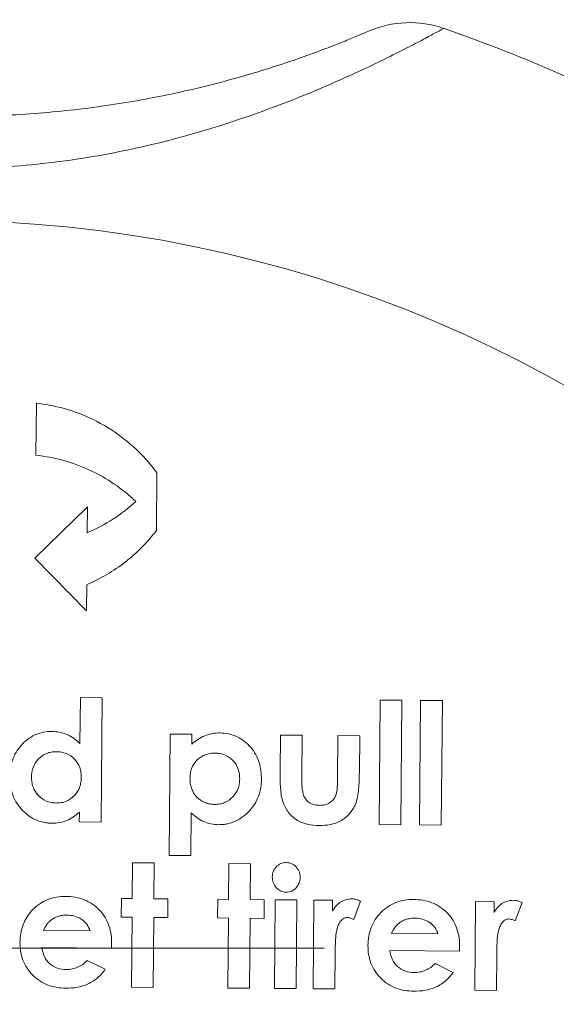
# Model space of a CAD drawing. Header units: millimetres. Extents: x 125 to 768, y -64 to 697.
# Tile 22 of 24: x 692 to 708, y 539 to 567. Entities that reach past the tile are written whole.
import ezdxf

# ---------------------------------------------------------------- set-up
doc = ezdxf.new("R2010")
doc.units = ezdxf.units.MM

# ---------------------------------------------------------------- blocks, each defined once
blk = doc.blocks.new('SW_CENTERMARKSYMBOL_7')
at = {"color": 0, "linetype": 'Continuous', "lineweight": 0}
blk.add_line((5, 0), (38.943, 0), dxfattribs=at)

msp = doc.modelspace()

# ---------------------------------------------------------------- linework, layer by layer
at = {"color": 7, "linetype": 'Continuous', "lineweight": 15}
for p, q in [((692.949, 556.306), (692.936, 554.806)), ((696.417, 552.633), (696.432, 554.301)), ((694.423, 553.318), (692.91, 551.831)), ((694.417, 552.568), (694.423, 553.318)), ((692.91, 551.831), (694.397, 550.318)), ((694.397, 550.318), (694.404, 551.068)), ((694.221, 547.815), (694.209, 546.485)), ((694.849, 547.809), (694.221, 547.815)), ((694.818, 544.22), (694.849, 547.809)), ((702.881, 547.739), (702.85, 544.15)), ((703.509, 547.734), (702.881, 547.739)), ((703.478, 544.144), (703.509, 547.734)), ((704.048, 547.729), (704.016, 544.14)), ((704.676, 547.724), (704.048, 547.729)), ((704.644, 544.134), (704.676, 547.724)), ((696.815, 546.76), (696.784, 543.26)), ((697.443, 546.755), (696.815, 546.76)), ((697.44, 546.467), (697.443, 546.755)), ((700, 546.732), (699.991, 545.676)), ((700.628, 546.727), (700, 546.732)), ((700.618, 545.499), (700.628, 546.727)), ((701.66, 546.718), (701.65, 545.469)), ((702.289, 546.712), (701.66, 546.718)), ((702.279, 545.638), (702.289, 546.712)), ((694.192, 544.504), (694.19, 544.225)), ((697.412, 543.255), (697.423, 544.486)), ((694.19, 544.225), (694.818, 544.22)), ((702.85, 544.15), (703.478, 544.144)), ((704.016, 544.14), (704.644, 544.134)), ((696.784, 543.26), (697.412, 543.255)), ((695.728, 543.045), (695.719, 542.013)), ((696.356, 543.04), (695.728, 543.045)), ((696.347, 542.008), (696.356, 543.04)), ((698.51, 543.021), (698.501, 541.989)), ((699.138, 543.016), (698.51, 543.021)), ((699.129, 541.984), (699.138, 543.016)), ((695.405, 542.016), (695.401, 541.478)), ((695.719, 542.013), (695.405, 542.016)), ((696.751, 542.004), (696.347, 542.008)), ((696.747, 541.466), (696.751, 542.004)), ((698.187, 541.992), (698.182, 541.453)), ((698.501, 541.989), (698.187, 541.992)), ((699.533, 541.98), (699.129, 541.984)), ((699.529, 541.442), (699.533, 541.98)), ((699.847, 541.977), (699.825, 539.42)), ((700.476, 541.972), (699.847, 541.977)), ((700.453, 539.414), (700.476, 541.972)), ((700.969, 541.968), (700.947, 539.41)), ((701.508, 541.963), (700.969, 541.968)), ((701.505, 541.648), (701.508, 541.963)), ((702.116, 541.407), (702.315, 541.938)), ((705.636, 541.927), (705.613, 539.369)), ((706.174, 541.922), (705.636, 541.927)), ((706.171, 541.607), (706.174, 541.922)), ((706.782, 541.367), (706.982, 541.897)), ((695.401, 541.478), (695.715, 541.475)), ((695.715, 541.475), (695.697, 539.456)), ((696.325, 539.45), (696.343, 541.47)), ((696.343, 541.47), (696.747, 541.466)), ((698.182, 541.453), (698.497, 541.451)), ((698.497, 541.451), (698.479, 539.432)), ((699.107, 539.426), (699.125, 541.445)), ((699.125, 541.445), (699.529, 541.442)), ((694.5, 541.082), (693.153, 541.094)), ((704.55, 540.994), (703.204, 541.006)), ((695.121, 540.583), (695.124, 540.701)), ((693.104, 540.6), (695.121, 540.583)), ((701.575, 539.405), (701.584, 540.44)), ((701.584, 540.44), (701.583, 540.565)), ((703.155, 540.513), (705.172, 540.495)), ((705.172, 540.495), (705.175, 540.613)), ((706.241, 539.364), (706.25, 540.399)), ((706.25, 540.399), (706.249, 540.524)), ((694.939, 539.972), (694.415, 540.226)), ((704.99, 539.884), (704.466, 540.139)), ((695.697, 539.456), (696.325, 539.45)), ((698.479, 539.432), (699.107, 539.426)), ((699.825, 539.42), (700.453, 539.414)), ((700.947, 539.41), (701.575, 539.405)), ((705.613, 539.369), (706.241, 539.364))]:
    msp.add_line(p, q, dxfattribs=at)
msp.add_circle((690.036, 524.584), 37, dxfattribs=at)
for centre, radius, start, end in [((703.735, 564.287), 3, 70.9649, 113.3649), ((690.036, 524.584), 45, 63.0351, 70.9649)]:
    msp.add_arc(centre, radius, start, end, dxfattribs=at)
for points, knots in [([(704.713, 567.123), (704.713, 567.123), (704.608, 567.065), (704.297, 566.896), (704.167, 566.826), (703.861, 566.665), (703.684, 566.574), (703.285, 566.371), (703.061, 566.259), (702.573, 566.023), (702.31, 565.899), (701.465, 565.514), (700.822, 565.239), (699.447, 564.709), (698.712, 564.451), (697.541, 564.097), (697.139, 563.984), (696.331, 563.777), (695.922, 563.682), (694.683, 563.426), (693.84, 563.293), (692.55, 563.161), (692.116, 563.128), (691.24, 563.087), (690.8, 563.078), (689.493, 563.09), (688.631, 563.147), (686.924, 563.351), (686.08, 563.498), (684.828, 563.78), (684.415, 563.884), (683.61, 564.105), (683.216, 564.224), (682.446, 564.472), (682.069, 564.601), (681.336, 564.87), (680.976, 565.009), (679.947, 565.428), (679.323, 565.708), (678.484, 566.108), (678.22, 566.238), (677.739, 566.481), (677.52, 566.595), (677.125, 566.804), (676.949, 566.9), (676.643, 567.068), (676.517, 567.139), (676.313, 567.254), (676.235, 567.298), (676.131, 567.357), (676.104, 567.373), (676.104, 567.373)], [0, 0, 0, 0, 0.0625, 0.0625, 0.09375, 0.09375, 0.125, 0.125, 0.15625, 0.15625, 0.1875, 0.1875, 0.25, 0.25, 0.3125, 0.3125, 0.34375, 0.34375, 0.375, 0.375, 0.4375, 0.4375, 0.46875, 0.46875, 0.5, 0.5, 0.5625, 0.5625, 0.625, 0.625, 0.65625, 0.65625, 0.6875, 0.6875, 0.71875, 0.71875, 0.75, 0.75, 0.8125, 0.8125, 0.84375, 0.84375, 0.875, 0.875, 0.90625, 0.90625, 0.9375, 0.9375, 0.96875, 0.96875, 1, 1, 1, 1]), ([(678.271, 567.253), (678.271, 567.253), (678.295, 567.242), (678.388, 567.2), (678.457, 567.169), (678.64, 567.088), (678.755, 567.038), (679.029, 566.922), (679.186, 566.856), (679.54, 566.712), (679.736, 566.635), (680.167, 566.47), (680.402, 566.383), (681.144, 566.121), (681.693, 565.942), (682.89, 565.594), (683.52, 565.432), (684.499, 565.216), (684.831, 565.148), (685.506, 565.023), (685.849, 564.965), (686.882, 564.81), (687.575, 564.73), (688.971, 564.62), (689.673, 564.588), (691.086, 564.576), (691.799, 564.595), (693.202, 564.682), (693.895, 564.749), (695.263, 564.93), (695.938, 565.043), (697.262, 565.311), (697.894, 565.463), (698.786, 565.704), (699.074, 565.787), (699.63, 565.956), (699.898, 566.041), (700.397, 566.208), (700.631, 566.29), (701.065, 566.447), (701.266, 566.522), (701.624, 566.66), (701.782, 566.723), (702.056, 566.834), (702.172, 566.883), (702.451, 567), (702.545, 567.041), (702.545, 567.041)], [0, 0, 0, 0, 0.03125, 0.03125, 0.0625, 0.0625, 0.09375, 0.09375, 0.125, 0.125, 0.15625, 0.15625, 0.1875, 0.1875, 0.25, 0.25, 0.3125, 0.3125, 0.34375, 0.34375, 0.375, 0.375, 0.4375, 0.4375, 0.5, 0.5, 0.5625, 0.5625, 0.625, 0.625, 0.6875, 0.6875, 0.75, 0.75, 0.78125, 0.78125, 0.8125, 0.8125, 0.84375, 0.84375, 0.875, 0.875, 0.90625, 0.90625, 0.9375, 0.9375, 1, 1, 1, 1]), ([(696.432, 554.301), (696.229, 554.576), (696.001, 554.827), (695.495, 555.282), (695.213, 555.488), (694.617, 555.833), (694.303, 555.975), (693.643, 556.193), (693.298, 556.268), (692.949, 556.306)], [0, 0, 0, 0, 0.25, 0.25, 0.5, 0.5, 0.75, 0.75, 1, 1, 1, 1]), ([(692.936, 554.806), (693.481, 554.747), (694, 554.602), (694.99, 554.143), (695.432, 553.842), (695.824, 553.472)], [0, 0, 0, 0, 0.5, 0.5, 1, 1, 1, 1]), ([(694.404, 551.068), (694.808, 551.241), (695.178, 551.46), (695.685, 551.855), (695.847, 551.999), (696.148, 552.303), (696.288, 552.464), (696.417, 552.633)], [0, 0, 0, 0, 0.5, 0.5, 0.75, 0.75, 1, 1, 1, 1]), ([(693.401, 546.835), (693.316, 546.834), (693.231, 546.829), (693.066, 546.795), (692.984, 546.768), (692.754, 546.664), (692.62, 546.557), (692.397, 546.31), (692.313, 546.162), (692.233, 545.928), (692.213, 545.846), (692.188, 545.683), (692.184, 545.6), (692.182, 545.517)], [0, 0, 0, 0, 0.125, 0.125, 0.25, 0.25, 0.5, 0.5, 0.75, 0.75, 0.875, 0.875, 1, 1, 1, 1]), ([(694.209, 546.485), (694.155, 546.537), (694.1, 546.588), (693.976, 546.675), (693.911, 546.713), (693.773, 546.773), (693.7, 546.796), (693.552, 546.827), (693.477, 546.832), (693.401, 546.835)], [0, 0, 0, 0, 0.25, 0.25, 0.5, 0.5, 0.75, 0.75, 1, 1, 1, 1]), ([(698.256, 546.793), (698.179, 546.792), (698.104, 546.787), (697.954, 546.759), (697.882, 546.738), (697.744, 546.682), (697.678, 546.647), (697.552, 546.565), (697.496, 546.517), (697.44, 546.467)], [0, 0, 0, 0, 0.25, 0.25, 0.5, 0.5, 0.75, 0.75, 1, 1, 1, 1]), ([(699.451, 545.453), (699.449, 545.536), (699.447, 545.618), (699.425, 545.779), (699.408, 545.859), (699.359, 546.016), (699.325, 546.094), (699.246, 546.239), (699.198, 546.308), (699.088, 546.436), (699.027, 546.495), (698.896, 546.6), (698.824, 546.645), (698.671, 546.719), (698.591, 546.746), (698.427, 546.783), (698.341, 546.79), (698.256, 546.793)], [0, 0, 0, 0, 0.125, 0.125, 0.25, 0.25, 0.375, 0.375, 0.5, 0.5, 0.625, 0.625, 0.75, 0.75, 0.875, 0.875, 1, 1, 1, 1]), ([(692.81, 545.521), (692.812, 545.568), (692.814, 545.615), (692.829, 545.708), (692.841, 545.753), (692.888, 545.886), (692.94, 545.968), (693.073, 546.106), (693.153, 546.163), (693.287, 546.217), (693.333, 546.231), (693.429, 546.247), (693.479, 546.249), (693.528, 546.25)], [0, 0, 0, 0, 0.125, 0.125, 0.25, 0.25, 0.5, 0.5, 0.75, 0.75, 0.875, 0.875, 1, 1, 1, 1]), ([(693.528, 546.25), (693.577, 546.249), (693.626, 546.246), (693.721, 546.229), (693.769, 546.216), (693.905, 546.161), (693.986, 546.104), (694.12, 545.966), (694.172, 545.882), (694.218, 545.747), (694.23, 545.7), (694.243, 545.606), (694.245, 545.558), (694.246, 545.511)], [0, 0, 0, 0, 0.125, 0.125, 0.25, 0.25, 0.5, 0.5, 0.75, 0.75, 0.875, 0.875, 1, 1, 1, 1]), ([(697.387, 545.483), (697.389, 545.531), (697.391, 545.579), (697.406, 545.672), (697.418, 545.718), (697.467, 545.853), (697.52, 545.934), (697.655, 546.072), (697.737, 546.127), (697.872, 546.179), (697.919, 546.191), (698.016, 546.208), (698.065, 546.209), (698.115, 546.21)], [0, 0, 0, 0, 0.125, 0.125, 0.25, 0.25, 0.5, 0.5, 0.75, 0.75, 0.875, 0.875, 1, 1, 1, 1]), ([(698.115, 546.21), (698.163, 546.209), (698.211, 546.206), (698.305, 546.189), (698.351, 546.175), (698.486, 546.119), (698.566, 546.061), (698.698, 545.922), (698.749, 545.838), (698.795, 545.704), (698.806, 545.657), (698.82, 545.563), (698.822, 545.516), (698.823, 545.469)], [0, 0, 0, 0, 0.125, 0.125, 0.25, 0.25, 0.5, 0.5, 0.75, 0.75, 0.875, 0.875, 1, 1, 1, 1]), ([(692.182, 545.517), (692.183, 545.434), (692.186, 545.352), (692.21, 545.19), (692.229, 545.111), (692.312, 544.875), (692.397, 544.73), (692.564, 544.542), (692.625, 544.484), (692.757, 544.381), (692.83, 544.335), (692.981, 544.262), (693.061, 544.235), (693.185, 544.207), (693.227, 544.199), (693.312, 544.19), (693.354, 544.189), (693.397, 544.187)], [0, 0, 0, 0, 0.125, 0.125, 0.25, 0.25, 0.5, 0.5, 0.625, 0.625, 0.75, 0.75, 0.875, 0.875, 0.9375, 0.9375, 1, 1, 1, 1]), ([(693.518, 544.77), (693.469, 544.772), (693.421, 544.775), (693.326, 544.793), (693.279, 544.808), (693.145, 544.866), (693.066, 544.924), (692.968, 545.031), (692.939, 545.068), (692.889, 545.151), (692.869, 545.195), (692.838, 545.285), (692.826, 545.331), (692.813, 545.426), (692.811, 545.474), (692.81, 545.521)], [0, 0, 0, 0, 0.125, 0.125, 0.25, 0.25, 0.5, 0.5, 0.625, 0.625, 0.75, 0.75, 0.875, 0.875, 1, 1, 1, 1]), ([(694.246, 545.511), (694.244, 545.463), (694.242, 545.415), (694.227, 545.321), (694.216, 545.275), (694.167, 545.139), (694.117, 545.055), (693.981, 544.914), (693.9, 544.858), (693.763, 544.803), (693.716, 544.789), (693.618, 544.773), (693.568, 544.771), (693.518, 544.77)], [0, 0, 0, 0, 0.125, 0.125, 0.25, 0.25, 0.5, 0.5, 0.75, 0.75, 0.875, 0.875, 1, 1, 1, 1]), ([(699.991, 545.676), (699.991, 545.535), (699.991, 545.395), (700.007, 545.114), (700.02, 544.972), (700.06, 544.836)], [0, 0, 0, 0, 0.5, 0.5, 1, 1, 1, 1]), ([(701.127, 544.703), (701.081, 544.705), (701.035, 544.708), (700.946, 544.729), (700.902, 544.744), (700.782, 544.812), (700.718, 544.885), (700.661, 545.009), (700.65, 545.054), (700.634, 545.142), (700.629, 545.187), (700.619, 545.321), (700.617, 545.41), (700.618, 545.499)], [0, 0, 0, 0, 0.125, 0.125, 0.25, 0.25, 0.5, 0.5, 0.625, 0.625, 0.75, 0.75, 1, 1, 1, 1]), ([(702.163, 544.729), (702.221, 544.872), (702.244, 545.023), (702.272, 545.33), (702.278, 545.484), (702.279, 545.638)], [0, 0, 0, 0, 0.5, 0.5, 1, 1, 1, 1]), ([(698.102, 544.73), (698.053, 544.732), (698.004, 544.734), (697.909, 544.751), (697.862, 544.766), (697.726, 544.822), (697.643, 544.879), (697.511, 545.023), (697.46, 545.108), (697.413, 545.245), (697.402, 545.292), (697.389, 545.387), (697.388, 545.435), (697.387, 545.483)], [0, 0, 0, 0, 0.125, 0.125, 0.25, 0.25, 0.5, 0.5, 0.75, 0.75, 0.875, 0.875, 1, 1, 1, 1]), ([(698.823, 545.469), (698.821, 545.421), (698.818, 545.373), (698.803, 545.28), (698.791, 545.234), (698.741, 545.099), (698.69, 545.017), (698.557, 544.878), (698.477, 544.821), (698.343, 544.764), (698.297, 544.751), (698.201, 544.733), (698.151, 544.731), (698.102, 544.73)], [0, 0, 0, 0, 0.125, 0.125, 0.25, 0.25, 0.5, 0.5, 0.75, 0.75, 0.875, 0.875, 1, 1, 1, 1]), ([(698.214, 544.145), (698.256, 544.146), (698.299, 544.147), (698.383, 544.154), (698.425, 544.161), (698.548, 544.187), (698.63, 544.213), (698.858, 544.319), (698.993, 544.423), (699.218, 544.665), (699.307, 544.81), (699.394, 545.041), (699.415, 545.121), (699.444, 545.286), (699.448, 545.37), (699.451, 545.453)], [0, 0, 0, 0, 0.0625, 0.0625, 0.125, 0.125, 0.25, 0.25, 0.5, 0.5, 0.75, 0.75, 0.875, 0.875, 1, 1, 1, 1]), ([(701.65, 545.469), (701.649, 545.39), (701.646, 545.311), (701.636, 545.153), (701.63, 545.073), (701.602, 544.999)], [0, 0, 0, 0, 0.5, 0.5, 1, 1, 1, 1]), ([(701.602, 544.999), (701.582, 544.954), (701.56, 544.91), (701.498, 544.834), (701.46, 544.8), (701.375, 544.749), (701.328, 544.73), (701.229, 544.707), (701.178, 544.705), (701.127, 544.703)], [0, 0, 0, 0, 0.25, 0.25, 0.5, 0.5, 0.75, 0.75, 1, 1, 1, 1]), ([(700.06, 544.836), (700.078, 544.782), (700.098, 544.728), (700.148, 544.626), (700.177, 544.577), (700.278, 544.437), (700.361, 544.355), (700.556, 544.228), (700.665, 544.186), (700.89, 544.131), (701.004, 544.122), (701.12, 544.12)], [0, 0, 0, 0, 0.125, 0.125, 0.25, 0.25, 0.5, 0.5, 0.75, 0.75, 1, 1, 1, 1]), ([(701.12, 544.12), (701.229, 544.121), (701.337, 544.127), (701.548, 544.17), (701.652, 544.207), (701.838, 544.311), (701.922, 544.381), (702.063, 544.539), (702.117, 544.632), (702.163, 544.729)], [0, 0, 0, 0, 0.25, 0.25, 0.5, 0.5, 0.75, 0.75, 1, 1, 1, 1]), ([(693.397, 544.187), (693.471, 544.189), (693.545, 544.192), (693.69, 544.219), (693.76, 544.239), (693.895, 544.294), (693.96, 544.33), (694.081, 544.411), (694.137, 544.457), (694.192, 544.504)], [0, 0, 0, 0, 0.25, 0.25, 0.5, 0.5, 0.75, 0.75, 1, 1, 1, 1]), ([(697.423, 544.486), (697.477, 544.436), (697.532, 544.387), (697.653, 544.301), (697.716, 544.265), (697.85, 544.205), (697.921, 544.183), (698.066, 544.153), (698.14, 544.148), (698.214, 544.145)], [0, 0, 0, 0, 0.25, 0.25, 0.5, 0.5, 0.75, 0.75, 1, 1, 1, 1]), ([(700.169, 543.052), (700.142, 543.05), (700.115, 543.049), (700.062, 543.04), (700.036, 543.031), (699.961, 542.999), (699.917, 542.967), (699.843, 542.889), (699.813, 542.843), (699.773, 542.744), (699.767, 542.69), (699.763, 542.636)], [0, 0, 0, 0, 0.125, 0.125, 0.25, 0.25, 0.5, 0.5, 0.75, 0.75, 1, 1, 1, 1]), ([(700.571, 542.62), (700.568, 542.674), (700.564, 542.727), (700.527, 542.829), (700.497, 542.876), (700.423, 542.958), (700.379, 542.993), (700.304, 543.028), (700.278, 543.038), (700.224, 543.048), (700.197, 543.05), (700.169, 543.052)], [0, 0, 0, 0, 0.25, 0.25, 0.5, 0.5, 0.75, 0.75, 0.875, 0.875, 1, 1, 1, 1]), ([(699.763, 542.636), (699.766, 542.581), (699.771, 542.528), (699.808, 542.425), (699.837, 542.376), (699.911, 542.293), (699.954, 542.258), (700.031, 542.223), (700.057, 542.213), (700.111, 542.202), (700.139, 542.201), (700.167, 542.199)], [0, 0, 0, 0, 0.25, 0.25, 0.5, 0.5, 0.75, 0.75, 0.875, 0.875, 1, 1, 1, 1]), ([(700.167, 542.199), (700.221, 542.201), (700.275, 542.208), (700.375, 542.254), (700.418, 542.287), (700.492, 542.365), (700.522, 542.411), (700.561, 542.511), (700.568, 542.565), (700.571, 542.62)], [0, 0, 0, 0, 0.25, 0.25, 0.5, 0.5, 0.75, 0.75, 1, 1, 1, 1]), ([(693.794, 542.075), (693.706, 542.074), (693.618, 542.07), (693.447, 542.04), (693.361, 542.017), (693.198, 541.952), (693.121, 541.912), (692.977, 541.814), (692.91, 541.756), (692.727, 541.569), (692.63, 541.42), (692.538, 541.178), (692.515, 541.095), (692.485, 540.923), (692.48, 540.836), (692.477, 540.749)], [0, 0, 0, 0, 0.125, 0.125, 0.25, 0.25, 0.375, 0.375, 0.5, 0.5, 0.75, 0.75, 0.875, 0.875, 1, 1, 1, 1]), ([(695.124, 540.701), (695.124, 540.79), (695.121, 540.879), (695.096, 541.053), (695.076, 541.139), (694.991, 541.392), (694.896, 541.549), (694.71, 541.745), (694.642, 541.803), (694.492, 541.904), (694.411, 541.947), (694.243, 542.013), (694.155, 542.036), (693.976, 542.068), (693.885, 542.072), (693.794, 542.075)], [0, 0, 0, 0, 0.125, 0.125, 0.25, 0.25, 0.5, 0.5, 0.625, 0.625, 0.75, 0.75, 0.875, 0.875, 1, 1, 1, 1]), ([(702.06, 542.003), (702.001, 542.001), (701.943, 541.996), (701.832, 541.963), (701.777, 541.939), (701.681, 541.875), (701.637, 541.837), (701.562, 541.749), (701.533, 541.699), (701.505, 541.648)], [0, 0, 0, 0, 0.25, 0.25, 0.5, 0.5, 0.75, 0.75, 1, 1, 1, 1]), ([(702.315, 541.938), (702.274, 541.956), (702.233, 541.973), (702.147, 541.996), (702.104, 542.001), (702.06, 542.003)], [0, 0, 0, 0, 0.5, 0.5, 1, 1, 1, 1]), ([(703.845, 541.987), (703.757, 541.986), (703.669, 541.982), (703.498, 541.952), (703.413, 541.929), (703.25, 541.864), (703.173, 541.825), (703.031, 541.728), (702.963, 541.671), (702.842, 541.547), (702.787, 541.48), (702.692, 541.335), (702.652, 541.256), (702.59, 541.094), (702.567, 541.01), (702.536, 540.837), (702.531, 540.749), (702.528, 540.661)], [0, 0, 0, 0, 0.125, 0.125, 0.25, 0.25, 0.375, 0.375, 0.5, 0.5, 0.625, 0.625, 0.75, 0.75, 0.875, 0.875, 1, 1, 1, 1]), ([(705.175, 540.613), (705.174, 540.702), (705.172, 540.791), (705.147, 540.965), (705.127, 541.051), (705.041, 541.305), (704.946, 541.463), (704.758, 541.659), (704.69, 541.718), (704.539, 541.818), (704.458, 541.861), (704.29, 541.926), (704.203, 541.949), (704.025, 541.98), (703.935, 541.985), (703.845, 541.987)], [0, 0, 0, 0, 0.125, 0.125, 0.25, 0.25, 0.5, 0.5, 0.625, 0.625, 0.75, 0.75, 0.875, 0.875, 1, 1, 1, 1]), ([(706.726, 541.962), (706.667, 541.961), (706.609, 541.955), (706.498, 541.922), (706.444, 541.898), (706.348, 541.835), (706.304, 541.796), (706.229, 541.708), (706.199, 541.658), (706.171, 541.607)], [0, 0, 0, 0, 0.25, 0.25, 0.5, 0.5, 0.75, 0.75, 1, 1, 1, 1]), ([(706.982, 541.897), (706.941, 541.915), (706.9, 541.933), (706.814, 541.956), (706.77, 541.96), (706.726, 541.962)], [0, 0, 0, 0, 0.5, 0.5, 1, 1, 1, 1]), ([(693.384, 541.4), (693.418, 541.422), (693.452, 541.444), (693.525, 541.48), (693.562, 541.493), (693.639, 541.516), (693.679, 541.525), (693.76, 541.534), (693.8, 541.535), (693.841, 541.536)], [0, 0, 0, 0, 0.25, 0.25, 0.5, 0.5, 0.75, 0.75, 1, 1, 1, 1]), ([(693.841, 541.536), (693.913, 541.533), (693.984, 541.527), (694.122, 541.487), (694.188, 541.457), (694.305, 541.377), (694.36, 541.328), (694.447, 541.216), (694.475, 541.149), (694.5, 541.082)], [0, 0, 0, 0, 0.25, 0.25, 0.5, 0.5, 0.75, 0.75, 1, 1, 1, 1]), ([(693.153, 541.094), (693.182, 541.151), (693.213, 541.208), (693.269, 541.287), (693.289, 541.313), (693.333, 541.36), (693.359, 541.38), (693.384, 541.4)], [0, 0, 0, 0, 0.5, 0.5, 0.75, 0.75, 1, 1, 1, 1]), ([(701.583, 540.565), (701.585, 540.741), (701.591, 540.918), (701.633, 541.133), (701.644, 541.175), (701.674, 541.257), (701.695, 541.296), (701.743, 541.369), (701.772, 541.403), (701.828, 541.439), (701.848, 541.449), (701.89, 541.463), (701.913, 541.465), (701.935, 541.466)], [0, 0, 0, 0, 0.5, 0.5, 0.625, 0.625, 0.75, 0.75, 0.875, 0.875, 0.9375, 0.9375, 1, 1, 1, 1]), ([(701.935, 541.466), (701.951, 541.464), (701.967, 541.463), (701.983, 541.46), (701.998, 541.457), (702.014, 541.452), (702.029, 541.446), (702.058, 541.435), (702.087, 541.421), (702.116, 541.407)], [0, 0, 0, 0, 0.0000481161, 0.0000481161, 0.0000481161, 0.0000963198, 0.0000963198, 0.0000963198, 0.0001915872, 0.0001915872, 0.0001915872, 0.0001915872]), ([(703.204, 541.006), (703.233, 541.064), (703.264, 541.121), (703.32, 541.2), (703.34, 541.225), (703.384, 541.272), (703.41, 541.292), (703.435, 541.312)], [0, 0, 0, 0, 0.5, 0.5, 0.75, 0.75, 1, 1, 1, 1]), ([(703.435, 541.312), (703.469, 541.334), (703.502, 541.356), (703.574, 541.391), (703.612, 541.405), (703.69, 541.428), (703.729, 541.437), (703.81, 541.447), (703.851, 541.448), (703.892, 541.449)], [0, 0, 0, 0, 0.25, 0.25, 0.5, 0.5, 0.75, 0.75, 1, 1, 1, 1]), ([(703.892, 541.449), (703.963, 541.445), (704.033, 541.44), (704.17, 541.4), (704.236, 541.37), (704.355, 541.291), (704.41, 541.242), (704.475, 541.158), (704.494, 541.127), (704.526, 541.062), (704.538, 541.028), (704.55, 540.994)], [0, 0, 0, 0, 0.25, 0.25, 0.5, 0.5, 0.75, 0.75, 0.875, 0.875, 1, 1, 1, 1]), ([(706.249, 540.524), (706.252, 540.701), (706.258, 540.879), (706.3, 541.094), (706.311, 541.136), (706.341, 541.218), (706.362, 541.257), (706.411, 541.329), (706.439, 541.363), (706.494, 541.399), (706.514, 541.409), (706.556, 541.422), (706.579, 541.424), (706.602, 541.425)], [0, 0, 0, 0, 0.5, 0.5, 0.625, 0.625, 0.75, 0.75, 0.875, 0.875, 0.9375, 0.9375, 1, 1, 1, 1]), ([(706.602, 541.425), (706.617, 541.424), (706.633, 541.423), (706.649, 541.419), (706.664, 541.416), (706.68, 541.411), (706.695, 541.406), (706.71, 541.4), (706.724, 541.394), (706.739, 541.387), (706.753, 541.381), (706.768, 541.374), (706.782, 541.367)], [0, 0, 0, 0, 0.0000481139, 0.0000481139, 0.0000481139, 0.0000963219, 0.0000963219, 0.0000963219, 0.0001442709, 0.0001442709, 0.0001442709, 0.0001923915, 0.0001923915, 0.0001923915, 0.0001923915]), ([(692.477, 540.749), (692.478, 540.662), (692.482, 540.576), (692.51, 540.406), (692.532, 540.322), (692.594, 540.158), (692.633, 540.081), (692.728, 539.935), (692.784, 539.867), (692.968, 539.68), (693.119, 539.58), (693.364, 539.488), (693.45, 539.465), (693.624, 539.435), (693.712, 539.43), (693.8, 539.428)], [0, 0, 0, 0, 0.125, 0.125, 0.25, 0.25, 0.375, 0.375, 0.5, 0.5, 0.75, 0.75, 0.875, 0.875, 1, 1, 1, 1]), ([(702.528, 540.661), (702.529, 540.574), (702.533, 540.488), (702.561, 540.318), (702.583, 540.233), (702.646, 540.07), (702.685, 539.992), (702.781, 539.846), (702.837, 539.777), (703.022, 539.59), (703.173, 539.491), (703.419, 539.399), (703.504, 539.376), (703.677, 539.347), (703.764, 539.342), (703.851, 539.34)], [0, 0, 0, 0, 0.125, 0.125, 0.25, 0.25, 0.375, 0.375, 0.5, 0.5, 0.75, 0.75, 0.875, 0.875, 1, 1, 1, 1]), ([(693.812, 539.966), (693.724, 539.969), (693.638, 539.978), (693.473, 540.037), (693.396, 540.082), (693.266, 540.201), (693.214, 540.273), (693.14, 540.43), (693.119, 540.514), (693.104, 540.6)], [0, 0, 0, 0, 0.25, 0.25, 0.5, 0.5, 0.75, 0.75, 1, 1, 1, 1]), ([(703.863, 539.878), (703.776, 539.881), (703.691, 539.89), (703.526, 539.948), (703.449, 539.992), (703.318, 540.111), (703.266, 540.183), (703.191, 540.341), (703.17, 540.426), (703.155, 540.513)], [0, 0, 0, 0, 0.25, 0.25, 0.5, 0.5, 0.75, 0.75, 1, 1, 1, 1]), ([(694.415, 540.226), (694.375, 540.187), (694.334, 540.148), (694.242, 540.082), (694.194, 540.054), (694.091, 540.009), (694.036, 539.992), (693.925, 539.97), (693.869, 539.967), (693.812, 539.966)], [0, 0, 0, 0, 0.25, 0.25, 0.5, 0.5, 0.75, 0.75, 1, 1, 1, 1]), ([(704.466, 540.139), (704.426, 540.099), (704.385, 540.061), (704.295, 539.996), (704.247, 539.968), (704.143, 539.922), (704.089, 539.905), (703.977, 539.883), (703.92, 539.879), (703.863, 539.878)], [0, 0, 0, 0, 0.25, 0.25, 0.5, 0.5, 0.75, 0.75, 1, 1, 1, 1]), ([(693.8, 539.428), (693.911, 539.428), (694.021, 539.434), (694.236, 539.472), (694.344, 539.504), (694.544, 539.596), (694.635, 539.655), (694.802, 539.8), (694.873, 539.883), (694.939, 539.972)], [0, 0, 0, 0, 0.25, 0.25, 0.5, 0.5, 0.75, 0.75, 1, 1, 1, 1]), ([(703.851, 539.34), (703.962, 539.34), (704.073, 539.347), (704.288, 539.385), (704.396, 539.416), (704.595, 539.508), (704.686, 539.568), (704.853, 539.712), (704.924, 539.795), (704.99, 539.884)], [0, 0, 0, 0, 0.25, 0.25, 0.5, 0.5, 0.75, 0.75, 1, 1, 1, 1])]:
    msp.add_open_spline(points, degree=3, knots=knots, dxfattribs=at)
msp.add_open_spline([(695.824, 553.472), (695.411, 553.096), (694.943, 552.792), (694.417, 552.568)], degree=3, dxfattribs=at)

# ---------------------------------------------------------------- block references
at = {"color": 7, "linetype": 'Continuous', "lineweight": 0}
msp.add_blockref('SW_CENTERMARKSYMBOL_7', (662.324, 540.584), dxfattribs=at)

doc.saveas('drawing.dxf')
